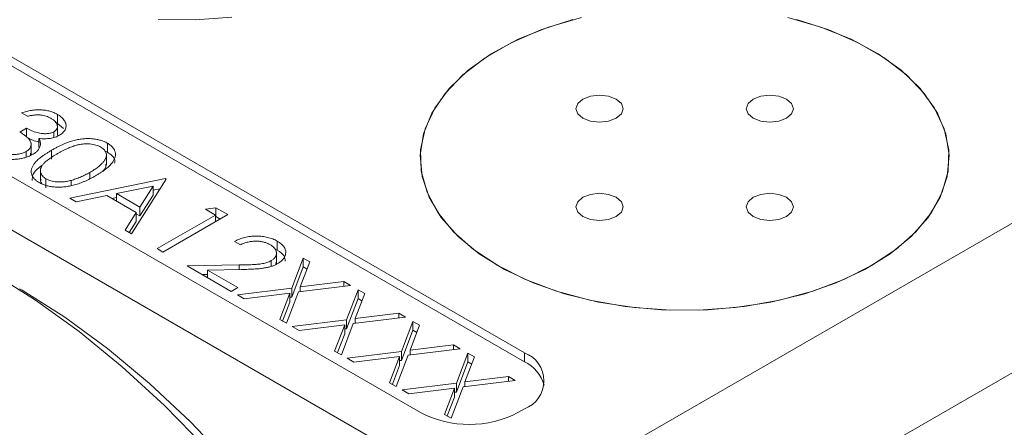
# Model space of a CAD drawing. Header units: inches. Extents: x 1.04 to 8.17, y 1.34 to 8.67.
# Tile 13 of 17: x 5.28 to 6.17, y 6.26 to 6.63. Entities that reach past the tile are written whole.
import ezdxf

# ---------------------------------------------------------------- set-up
doc = ezdxf.new("R2010")
doc.units = ezdxf.units.IN
doc.header["$MEASUREMENT"] = 0

msp = doc.modelspace()

# ---------------------------------------------------------------- linework, layer by layer
at = {"color": 7, "linetype": 'Continuous', "lineweight": 15}
for p, q in [((5.73751, 6.3287), (5.11879, 6.68588)), ((5.73751, 6.32054), (5.11879, 6.67772)), ((4.91054, 6.6488), (5.72065, 6.18114)), ((5.02451, 6.63146), (5.64322, 6.27428)), ((5.72065, 6.18114), (6.44567, 6.59968)), ((5.28604, 6.54371), (5.28075, 6.54677)), ((5.31137, 6.53807), (5.3134, 6.5372)), ((5.3134, 6.5372), (5.3134, 6.54536)), ((5.27924, 6.52932), (5.28529, 6.53281)), ((5.28529, 6.52465), (5.28529, 6.53281)), ((5.31004, 6.52442), (5.31004, 6.52966)), ((5.31327, 6.52653), (5.31327, 6.53536)), ((5.3134, 6.5372), (5.31873, 6.53269)), ((5.2963, 6.5154), (5.2963, 6.52356)), ((5.28491, 6.50687), (5.28491, 6.51166)), ((5.28938, 6.50908), (5.28938, 6.51929)), ((5.30793, 6.50457), (5.30793, 6.51274)), ((5.35652, 6.512), (5.35863, 6.51109)), ((5.35863, 6.51109), (5.35863, 6.51926)), ((5.28895, 6.50828), (5.28885, 6.51009)), ((5.35778, 6.49923), (5.35778, 6.50944)), ((5.29781, 6.49535), (5.29781, 6.48514)), ((6.5046, 6.49762), (5.77958, 6.07908)), ((5.3029, 6.47872), (5.3029, 6.48688)), ((5.32457, 6.46914), (5.41145, 6.48702)), ((5.32566, 6.48068), (5.32566, 6.48542)), ((5.3427, 6.48698), (5.3427, 6.49269)), ((5.4122, 6.48658), (5.38047, 6.43687)), ((5.41145, 6.48702), (5.4122, 6.48658)), ((5.41145, 6.4854), (5.41145, 6.48702)), ((5.40028, 6.4802), (5.3671, 6.47337)), ((5.38816, 6.46121), (5.40028, 6.4802)), ((5.40028, 6.47204), (5.40028, 6.4802)), ((5.40028, 6.47656), (5.40664, 6.47786)), ((5.33034, 6.46581), (5.32457, 6.46914)), ((5.35819, 6.47154), (5.33034, 6.46581)), ((5.3849, 6.45612), (5.35819, 6.47154)), ((5.36284, 6.46885), (5.3671, 6.46973)), ((5.3671, 6.47337), (5.38816, 6.46121)), ((5.3671, 6.46639), (5.3671, 6.47337)), ((5.38816, 6.45305), (5.40028, 6.47204)), ((5.38816, 6.45305), (5.38816, 6.46121)), ((5.44771, 6.45911), (5.45721, 6.4606)), ((5.45678, 6.45387), (5.44771, 6.45911)), ((5.45721, 6.4606), (5.46811, 6.45431)), ((5.45721, 6.45243), (5.45721, 6.4606)), ((5.37473, 6.44018), (5.3849, 6.45612)), ((5.3849, 6.44795), (5.3849, 6.45612)), ((5.3849, 6.45493), (5.38816, 6.45305)), ((5.40389, 6.42335), (5.45678, 6.45387)), ((5.46811, 6.45431), (5.40918, 6.42029)), ((5.45678, 6.44777), (5.45678, 6.45387)), ((5.45678, 6.45237), (5.45721, 6.45243)), ((5.45721, 6.45243), (5.46104, 6.45023)), ((5.38047, 6.43687), (5.37473, 6.44018)), ((5.37854, 6.43798), (5.3849, 6.44795)), ((5.40918, 6.42029), (5.40389, 6.42335)), ((5.47944, 6.42684), (5.47415, 6.42989)), ((5.51092, 6.42283), (5.51301, 6.42197)), ((5.51301, 6.42197), (5.51301, 6.43013)), ((5.51225, 6.41003), (5.51225, 6.42023)), ((5.52609, 6.3875), (5.53648, 6.41484)), ((5.53648, 6.41484), (5.54258, 6.41132)), ((5.53648, 6.40668), (5.53648, 6.41484)), ((5.43109, 6.40765), (5.47833, 6.40853)), ((5.47113, 6.38453), (5.43109, 6.40765)), ((5.48023, 6.40442), (5.44975, 6.40385)), ((5.44975, 6.40385), (5.47717, 6.38802)), ((5.44975, 6.39687), (5.44975, 6.40385)), ((5.47833, 6.40439), (5.47833, 6.40853)), ((5.50753, 6.40745), (5.50753, 6.41252)), ((5.51164, 6.40909), (5.5119, 6.41106)), ((5.52609, 6.37934), (5.53648, 6.40668)), ((5.54258, 6.41132), (5.5339, 6.3885)), ((5.53648, 6.40668), (5.54003, 6.40462)), ((5.44479, 6.39974), (5.44975, 6.39983)), ((5.47717, 6.38802), (5.47113, 6.38453)), ((5.4768, 6.38126), (5.52609, 6.3875)), ((5.52609, 6.37934), (5.52609, 6.3875)), ((5.57954, 6.38998), (5.53219, 6.38398)), ((5.5339, 6.3885), (5.57343, 6.39351)), ((5.5339, 6.3842), (5.5339, 6.3885)), ((5.57343, 6.39351), (5.57954, 6.38998)), ((5.57343, 6.38921), (5.57343, 6.39351)), ((5.57595, 6.35872), (5.58634, 6.38606)), ((5.58634, 6.38606), (5.59244, 6.38254)), ((5.58634, 6.37789), (5.58634, 6.38606)), ((5.4829, 6.37774), (5.4768, 6.38126)), ((5.52437, 6.38299), (5.4829, 6.37774)), ((5.51526, 6.35905), (5.52437, 6.38299)), ((5.53219, 6.38398), (5.52137, 6.35553)), ((5.52437, 6.37483), (5.52437, 6.38299)), ((5.52437, 6.37912), (5.52609, 6.37934)), ((5.57595, 6.35055), (5.58634, 6.37789)), ((5.59244, 6.38254), (5.58376, 6.35971)), ((5.58634, 6.37789), (5.58989, 6.37584)), ((5.51781, 6.35758), (5.52437, 6.37483)), ((5.52137, 6.35553), (5.51526, 6.35905)), ((5.6294, 6.3612), (5.58205, 6.3552)), ((5.58376, 6.35971), (5.62329, 6.36472)), ((5.58376, 6.35541), (5.58376, 6.35971)), ((5.62329, 6.36472), (5.6294, 6.3612)), ((5.62329, 6.36043), (5.62329, 6.36472)), ((5.52666, 6.35248), (5.57595, 6.35872)), ((5.53276, 6.34895), (5.52666, 6.35248)), ((5.57423, 6.35421), (5.53276, 6.34895)), ((5.56512, 6.33027), (5.57423, 6.35421)), ((5.58205, 6.3552), (5.57123, 6.32675)), ((5.57423, 6.34604), (5.57423, 6.35421)), ((5.57423, 6.35034), (5.57595, 6.35055)), ((5.57595, 6.35055), (5.57595, 6.35872)), ((5.62581, 6.32994), (5.6362, 6.35727)), ((5.6423, 6.35375), (5.63362, 6.33093)), ((5.6362, 6.35727), (5.6423, 6.35375)), ((5.6362, 6.34911), (5.6362, 6.35727)), ((5.56767, 6.3288), (5.57423, 6.34604)), ((5.62581, 6.32177), (5.6362, 6.34911)), ((5.6362, 6.34911), (5.63975, 6.34706)), ((5.67926, 6.33242), (5.63191, 6.32641)), ((5.63362, 6.33093), (5.67315, 6.33594)), ((5.67315, 6.33594), (5.67926, 6.33242)), ((5.67315, 6.33164), (5.67315, 6.33594)), ((5.57123, 6.32675), (5.56512, 6.33027)), ((5.57652, 6.32369), (5.62581, 6.32994)), ((5.58262, 6.32017), (5.57652, 6.32369)), ((5.62409, 6.32542), (5.58262, 6.32017)), ((5.61498, 6.30149), (5.62409, 6.32542)), ((5.63191, 6.32641), (5.62109, 6.29796)), ((5.62409, 6.31726), (5.62409, 6.32542)), ((5.62581, 6.32177), (5.62581, 6.32994)), ((5.63362, 6.32663), (5.63362, 6.33093)), ((5.67567, 6.30115), (5.68606, 6.32849)), ((5.69216, 6.32497), (5.68348, 6.30215)), ((5.68606, 6.32849), (5.69216, 6.32497)), ((5.68606, 6.32033), (5.68606, 6.32849)), ((5.73751, 6.32054), (5.73751, 6.3287)), ((5.61753, 6.30002), (5.62409, 6.31726)), ((5.62409, 6.32155), (5.62581, 6.32177)), ((5.67567, 6.29299), (5.68606, 6.32033)), ((5.68606, 6.32033), (5.68961, 6.31827)), ((5.68348, 6.30215), (5.72301, 6.30716)), ((5.72301, 6.30716), (5.72912, 6.30363)), ((5.72301, 6.30286), (5.72301, 6.30716)), ((5.62109, 6.29796), (5.61498, 6.30149)), ((5.62638, 6.29491), (5.67567, 6.30115)), ((5.67395, 6.29664), (5.63248, 6.29139)), ((5.66484, 6.2727), (5.67395, 6.29664)), ((5.68177, 6.29763), (5.67095, 6.26918)), ((5.67395, 6.28848), (5.67395, 6.29664)), ((5.67567, 6.29299), (5.67567, 6.30115)), ((5.72912, 6.30363), (5.68177, 6.29763)), ((5.68348, 6.29785), (5.68348, 6.30215)), ((5.63248, 6.29139), (5.62638, 6.29491)), ((5.66739, 6.27123), (5.67395, 6.28848)), ((5.67395, 6.29277), (5.67567, 6.29299)), ((5.67095, 6.26918), (5.66484, 6.2727)), ((5.73161, 6.27428), (5.73751, 6.27768))]:
    msp.add_line(p, q, dxfattribs=at)
at = {"color": 7, "linetype": 'Continuous', "lineweight": 15, "flags": 128}
for points in [[(5.40486, 6.63179), (5.43836, 6.63145), (5.47162, 6.63381)], [(6.05288, 6.4079), (6.02759, 6.39521), (5.99949, 6.38467), (5.96912, 6.3765), (5.93708, 6.37084), (5.90398, 6.36781), (5.87048, 6.36748), (5.83723, 6.36983), (5.80486, 6.37484), (5.77402, 6.3824), (5.7453, 6.39236), (5.71926, 6.40453), (5.69641, 6.41868), (5.67719, 6.43453), (5.66198, 6.45176), (5.65107, 6.47005), (5.64468, 6.48904), (5.64292, 6.50835), (5.64584, 6.52762), (5.65338, 6.54647), (5.66539, 6.56453), (5.68163, 6.58144), (5.7018, 6.59689), (5.72549, 6.61057), (5.75225, 6.62221), (5.78155, 6.63159)], [(5.78921, 6.63356), (5.75936, 6.62477), (5.73191, 6.61368), (5.7074, 6.60049), (5.68632, 6.58546), (5.66906, 6.56888), (5.65597, 6.55107), (5.6473, 6.53239), (5.64321, 6.51319), (5.6438, 6.49385), (5.64904, 6.47474), (5.65884, 6.45625), (5.673, 6.43872), (5.69125, 6.42249), (5.71323, 6.4079)], [(5.71323, 6.4079), (5.73852, 6.39521), (5.76662, 6.38467), (5.79698, 6.3765), (5.82903, 6.37084), (5.86212, 6.36781), (5.89562, 6.36748), (5.92888, 6.36983), (5.96124, 6.37484), (5.99209, 6.3824), (6.02081, 6.39236), (6.04684, 6.40453), (6.0697, 6.41868), (6.08891, 6.43453), (6.10413, 6.45176), (6.11503, 6.47005), (6.12143, 6.48904), (6.12318, 6.50835), (6.12026, 6.52762), (6.11272, 6.54647), (6.10072, 6.56453), (6.08447, 6.58144), (6.06431, 6.59689), (6.04062, 6.61057), (6.01386, 6.62221), (5.98455, 6.63159)], [(5.97689, 6.63356), (6.00675, 6.62477), (6.03419, 6.61368), (6.0587, 6.60049), (6.07978, 6.58546), (6.09704, 6.56888), (6.11013, 6.55107), (6.11881, 6.53239), (6.12289, 6.51319), (6.1223, 6.49385), (6.11706, 6.47474), (6.10727, 6.45625), (6.09311, 6.43872), (6.07486, 6.42249), (6.05288, 6.4079)], [(5.7906, 6.54182), (5.79755, 6.53914), (5.80574, 6.5382), (5.81394, 6.53914), (5.82089, 6.54182), (5.82553, 6.54583), (5.82716, 6.55056), (5.82553, 6.55529), (5.82089, 6.55931), (5.81394, 6.56199), (5.80574, 6.56293), (5.79755, 6.56199), (5.7906, 6.55931), (5.78595, 6.55529), (5.78432, 6.55056), (5.78595, 6.54583), (5.7906, 6.54182)], [(5.94522, 6.54182), (5.95217, 6.53914), (5.96036, 6.5382), (5.96856, 6.53914), (5.97551, 6.54182), (5.98015, 6.54583), (5.98178, 6.55056), (5.98015, 6.55529), (5.97551, 6.55931), (5.96856, 6.56199), (5.96036, 6.56293), (5.95217, 6.56199), (5.94522, 6.55931), (5.94058, 6.55529), (5.93895, 6.55056), (5.94058, 6.54583), (5.94522, 6.54182)], [(5.44767, 6.24245), (5.41045, 6.28071), (5.37216, 6.31598), (5.33305, 6.34803), (5.2934, 6.37662), (5.25348, 6.40157), (5.21356, 6.42271), (5.17391, 6.4399), (5.1348, 6.453), (5.09651, 6.46194), (5.05928, 6.46666), (5.02339, 6.46712), (4.98906, 6.46332), (4.96455, 6.4577)], [(5.7906, 6.45256), (5.79755, 6.44988), (5.80574, 6.44894), (5.81394, 6.44988), (5.82089, 6.45256), (5.82553, 6.45657), (5.82716, 6.4613), (5.82553, 6.46603), (5.82089, 6.47004), (5.81394, 6.47272), (5.80574, 6.47367), (5.79755, 6.47272), (5.7906, 6.47004), (5.78595, 6.46603), (5.78432, 6.4613), (5.78595, 6.45657), (5.7906, 6.45256)], [(5.94522, 6.45256), (5.95217, 6.44988), (5.96036, 6.44894), (5.96856, 6.44988), (5.97551, 6.45256), (5.98015, 6.45657), (5.98178, 6.4613), (5.98015, 6.46603), (5.97551, 6.47004), (5.96856, 6.47272), (5.96036, 6.47367), (5.95217, 6.47272), (5.94522, 6.47004), (5.94058, 6.46603), (5.93895, 6.4613), (5.94058, 6.45657), (5.94522, 6.45256)], [(5.73668, 5.61037), (5.73378, 5.65699), (5.72757, 5.70507), (5.71811, 5.75425), (5.70546, 5.80419), (5.68972, 5.85451), (5.67099, 5.90486), (5.64942, 5.95487), (5.62516, 6.00417), (5.59838, 6.05242), (5.56929, 6.09925), (5.53809, 6.14433), (5.50501, 6.18733), (5.47028, 6.22795), (5.43417, 6.26588), (5.39693, 6.30085), (5.35883, 6.3326), (5.32015, 6.36092), (5.28116, 6.38558), (5.27879, 6.38696)]]:
    msp.add_lwpolyline(points, dxfattribs=at)
at = {"color": 7, "linetype": 'Continuous', "lineweight": 15}
for centre, radius, start, end in [((5.72782, 6.30319), 0.02729, 290.78344, 69.21656), ((5.72337, 6.29053), 0.03317, 14.98645, 64.76977), ((5.68742, 6.35957), 0.09606, 242.60964, 297.39034)]:
    msp.add_arc(centre, radius, start, end, dxfattribs=at)
for points, knots in [([(5.28075, 6.54677), (5.28149, 6.54703), (5.28293, 6.54753), (5.28517, 6.54815), (5.28738, 6.54869), (5.28959, 6.54909), (5.29178, 6.54939), (5.29398, 6.54956), (5.29616, 6.54962), (5.29833, 6.54956), (5.30045, 6.5494), (5.30251, 6.54912), (5.3045, 6.54875), (5.30644, 6.54828), (5.30829, 6.5477), (5.31008, 6.54702), (5.31181, 6.54625), (5.31287, 6.54566), (5.3134, 6.54536)], [0, 0, 0, 0, 0.0726253, 0.1419766, 0.2089849, 0.2739569, 0.3368893, 0.398745, 0.4601159, 0.5208249, 0.5809945, 0.6401519, 0.6986225, 0.7572711, 0.8164267, 0.876254, 0.9371653, 1, 1, 1, 1]), ([(5.30743, 6.54183), (5.30674, 6.54221), (5.30538, 6.54294), (5.30309, 6.5438), (5.3007, 6.54444), (5.29859, 6.54478), (5.29684, 6.54491), (5.29548, 6.54494), (5.29405, 6.54492), (5.29256, 6.5448), (5.29101, 6.54465), (5.28941, 6.5444), (5.28774, 6.54409), (5.28662, 6.54384), (5.28604, 6.54371)], [0, 0, 0, 0, 0.1227119, 0.239685, 0.3518159, 0.4637661, 0.5208178, 0.5794483, 0.6406041, 0.7052975, 0.7736339, 0.8446694, 0.9200565, 1, 1, 1, 1]), ([(5.31004, 6.52966), (5.31034, 6.52984), (5.31094, 6.5302), (5.31166, 6.53082), (5.31226, 6.53147), (5.31274, 6.53216), (5.31305, 6.5329), (5.31324, 6.53368), (5.31329, 6.5345), (5.31318, 6.53535), (5.31299, 6.53622), (5.31261, 6.53708), (5.3121, 6.53792), (5.31145, 6.53874), (5.31065, 6.53955), (5.30971, 6.54033), (5.30864, 6.5411), (5.30784, 6.54159), (5.30743, 6.54183)], [0, 0, 0, 0, 0.055275, 0.109966, 0.163247, 0.218076, 0.273301, 0.330909, 0.390995, 0.454176, 0.518862, 0.583311, 0.648517, 0.715031, 0.782502, 0.852323, 0.924928, 1, 1, 1, 1]), ([(5.3134, 6.54536), (5.31415, 6.54491), (5.31563, 6.544), (5.31744, 6.54247), (5.31893, 6.54084), (5.32007, 6.53913), (5.32084, 6.53737), (5.32119, 6.53562), (5.32112, 6.53389), (5.32065, 6.5322), (5.3198, 6.5306), (5.31864, 6.52911), (5.31716, 6.52776), (5.31592, 6.52698), (5.3153, 6.52659)], [0, 0, 0, 0, 0.090254, 0.17854, 0.266093, 0.354631, 0.441886, 0.525747, 0.608114, 0.690197, 0.770821, 0.848326, 0.924012, 1, 1, 1, 1]), ([(5.28491, 6.51166), (5.28543, 6.51199), (5.28648, 6.51265), (5.2877, 6.51381), (5.2886, 6.51508), (5.28917, 6.51645), (5.28943, 6.51787), (5.28935, 6.51931), (5.28887, 6.52074), (5.2882, 6.52193), (5.28747, 6.5229), (5.28675, 6.52368), (5.28585, 6.5245), (5.28483, 6.52538), (5.28366, 6.5263), (5.28233, 6.52727), (5.28085, 6.52829), (5.27979, 6.52897), (5.27924, 6.52932)], [0, 0, 0, 0, 0.066909, 0.133485, 0.201035, 0.271234, 0.34288, 0.413836, 0.485977, 0.56023, 0.599884, 0.644055, 0.691892, 0.744688, 0.801492, 0.862858, 0.929328, 1, 1, 1, 1]), ([(5.28529, 6.53281), (5.28603, 6.5324), (5.28748, 6.53159), (5.28986, 6.53055), (5.29226, 6.52963), (5.29474, 6.52892), (5.29716, 6.52836), (5.29946, 6.52799), (5.30162, 6.52783), (5.30364, 6.52786), (5.30549, 6.52809), (5.30719, 6.52845), (5.30872, 6.52897), (5.3096, 6.52943), (5.31004, 6.52966)], [0, 0, 0, 0, 0.1101656, 0.2157873, 0.3180274, 0.417574, 0.5116505, 0.5961621, 0.6729345, 0.7436696, 0.810677, 0.874059, 0.9366963, 1, 1, 1, 1]), ([(5.28529, 6.52465), (5.28603, 6.52423), (5.28748, 6.52342), (5.28986, 6.52239), (5.29226, 6.52147), (5.29464, 6.52078), (5.29622, 6.52041), (5.29695, 6.52026)], [0, 0, 0, 0, 0.1101656, 0.2157873, 0.3180274, 0.417574, 0.5000001, 0.5000001, 0.5000001, 0.5000001]), ([(5.3153, 6.52659), (5.31466, 6.52624), (5.3134, 6.52556), (5.3113, 6.52472), (5.30907, 6.52407), (5.30673, 6.52359), (5.30427, 6.52331), (5.30171, 6.5232), (5.29902, 6.52327), (5.29723, 6.52347), (5.2963, 6.52356)], [0, 0, 0, 0, 0.128068, 0.250608, 0.37063, 0.490072, 0.610375, 0.734313, 0.863217, 1, 1, 1, 1]), ([(5.2963, 6.52356), (5.29662, 6.52303), (5.29727, 6.52196), (5.29778, 6.52031), (5.29796, 6.51864), (5.29776, 6.51753), (5.29766, 6.51697)], [0, 0, 0, 0, 0.2538796, 0.5030089, 0.7502911, 1, 1, 1, 1]), ([(5.30793, 6.51274), (5.30888, 6.51328), (5.31072, 6.51433), (5.31352, 6.51581), (5.31622, 6.51714), (5.31884, 6.51833), (5.32134, 6.5194), (5.32379, 6.5203), (5.32614, 6.52108), (5.32841, 6.52172), (5.33063, 6.52224), (5.3328, 6.52267), (5.33495, 6.52299), (5.33705, 6.52323), (5.33913, 6.52337), (5.34117, 6.52343), (5.34318, 6.52338), (5.34515, 6.52325), (5.34708, 6.52302), (5.34894, 6.52272), (5.35074, 6.52235), (5.35246, 6.52188), (5.35412, 6.52135), (5.3557, 6.52073), (5.35722, 6.52004), (5.35815, 6.51952), (5.35863, 6.51926)], [0, 0, 0, 0, 0.068595, 0.133246, 0.194313, 0.251279, 0.304513, 0.354235, 0.400481, 0.443411, 0.484015, 0.523252, 0.561042, 0.5979, 0.633518, 0.668314, 0.702496, 0.736685, 0.770293, 0.803437, 0.835913, 0.86846, 0.900847, 0.933467, 0.966258, 1, 1, 1, 1]), ([(5.25744, 6.51312), (5.258, 6.51281), (5.2591, 6.5122), (5.26086, 6.5114), (5.26263, 6.51069), (5.26445, 6.51013), (5.2663, 6.50966), (5.26819, 6.50932), (5.27011, 6.50909), (5.27204, 6.50898), (5.27395, 6.50897), (5.27579, 6.50906), (5.27754, 6.50924), (5.2792, 6.50953), (5.28077, 6.50991), (5.28225, 6.5104), (5.28366, 6.51097), (5.28449, 6.51143), (5.28491, 6.51166)], [0, 0, 0, 0, 0.076072, 0.148752, 0.218403, 0.28576, 0.350598, 0.414964, 0.478069, 0.541761, 0.60435, 0.664075, 0.721464, 0.777587, 0.832644, 0.887844, 0.94346, 1, 1, 1, 1]), ([(5.29668, 6.4835), (5.29622, 6.48377), (5.29532, 6.48431), (5.29412, 6.48518), (5.29306, 6.48609), (5.29214, 6.48704), (5.29132, 6.48802), (5.29068, 6.48906), (5.29016, 6.49012), (5.28977, 6.49122), (5.28954, 6.49235), (5.28945, 6.49351), (5.28955, 6.49468), (5.28981, 6.49588), (5.29021, 6.4971), (5.29079, 6.49834), (5.29152, 6.49961), (5.29242, 6.5009), (5.29353, 6.50223), (5.29486, 6.5036), (5.29647, 6.50501), (5.29829, 6.50646), (5.30034, 6.50798), (5.30265, 6.50953), (5.30518, 6.51113), (5.307, 6.51219), (5.30793, 6.51274)], [0, 0, 0, 0, 0.033787, 0.066622, 0.099285, 0.131361, 0.163585, 0.196104, 0.228902, 0.262158, 0.295991, 0.330218, 0.36506, 0.400951, 0.43762, 0.475708, 0.515381, 0.556414, 0.599765, 0.646424, 0.696431, 0.749782, 0.806573, 0.867436, 0.931887, 1, 1, 1, 1]), ([(5.29766, 6.51697), (5.29755, 6.51659), (5.29735, 6.51582), (5.2968, 6.5147), (5.29618, 6.51362), (5.29537, 6.51258), (5.29442, 6.51159), (5.29333, 6.51065), (5.29209, 6.50974), (5.29117, 6.50918), (5.29071, 6.5089)], [0, 0, 0, 0, 0.128136, 0.254173, 0.378112, 0.501712, 0.623986, 0.747096, 0.872875, 1, 1, 1, 1]), ([(5.35276, 6.51567), (5.35207, 6.51602), (5.3507, 6.51674), (5.34829, 6.51757), (5.3456, 6.51815), (5.34321, 6.51846), (5.3412, 6.51861), (5.33964, 6.51862), (5.33806, 6.51857), (5.33646, 6.51843), (5.33484, 6.51824), (5.33319, 6.51796), (5.33152, 6.51761), (5.3298, 6.51719), (5.32803, 6.51666), (5.3262, 6.51602), (5.32425, 6.51527), (5.32224, 6.51437), (5.32011, 6.51338), (5.3179, 6.51226), (5.31557, 6.51104), (5.31403, 6.51015), (5.31324, 6.5097)], [0, 0, 0, 0, 0.060387, 0.120883, 0.182755, 0.247811, 0.281299, 0.315088, 0.349702, 0.384857, 0.420966, 0.458511, 0.497175, 0.537602, 0.580503, 0.627468, 0.678388, 0.733983, 0.793747, 0.857714, 0.926698, 1, 1, 1, 1]), ([(5.3427, 6.49269), (5.3434, 6.4931), (5.34477, 6.49391), (5.34673, 6.49512), (5.34848, 6.49634), (5.35011, 6.49751), (5.35155, 6.49868), (5.35287, 6.49981), (5.35398, 6.50094), (5.35497, 6.50204), (5.3558, 6.50311), (5.35647, 6.50416), (5.35702, 6.50518), (5.35742, 6.50618), (5.35769, 6.50715), (5.35779, 6.5081), (5.35778, 6.50902), (5.35755, 6.51018), (5.357, 6.51156), (5.35601, 6.51311), (5.35459, 6.51449), (5.35337, 6.51527), (5.35276, 6.51567)], [0, 0, 0, 0, 0.065681, 0.128486, 0.188175, 0.245106, 0.299448, 0.350823, 0.399942, 0.446672, 0.491255, 0.533376, 0.573853, 0.612526, 0.649597, 0.685532, 0.720106, 0.753838, 0.818925, 0.880493, 0.940311, 1, 1, 1, 1]), ([(5.35863, 6.51926), (5.35909, 6.51898), (5.36, 6.51843), (5.36122, 6.51755), (5.36231, 6.51662), (5.36325, 6.51565), (5.36407, 6.51465), (5.36474, 6.5136), (5.36529, 6.51251), (5.36567, 6.51138), (5.36593, 6.51023), (5.36601, 6.50904), (5.36592, 6.50783), (5.36569, 6.50659), (5.36526, 6.50533), (5.3647, 6.50405), (5.36394, 6.50274), (5.36306, 6.5014), (5.36194, 6.50004), (5.36063, 6.49864), (5.35907, 6.49722), (5.3573, 6.49576), (5.35529, 6.49426), (5.35307, 6.49274), (5.3506, 6.49118), (5.34886, 6.49015), (5.34797, 6.48962)], [0, 0, 0, 0, 0.033788, 0.067194, 0.099862, 0.132567, 0.165151, 0.197913, 0.231319, 0.265083, 0.299255, 0.334399, 0.369943, 0.406284, 0.444064, 0.482998, 0.523354, 0.565537, 0.609613, 0.656391, 0.705885, 0.758325, 0.813832, 0.872795, 0.934722, 1, 1, 1, 1]), ([(5.35863, 6.51109), (5.36018, 6.51001), (5.3633, 6.50785), (5.36598, 6.50422), (5.36537, 6.50187), (5.36512, 6.50094)], [0, 0, 0, 0, 0.375879, 0.751749, 1, 1, 1, 1]), ([(5.29071, 6.5089), (5.28985, 6.50844), (5.28814, 6.50753), (5.28517, 6.50643), (5.28196, 6.50554), (5.2785, 6.50491), (5.27493, 6.50452), (5.2713, 6.50441), (5.26769, 6.50461), (5.26412, 6.50509), (5.26064, 6.50584), (5.25733, 6.50687), (5.25416, 6.50814), (5.25227, 6.50917), (5.2513, 6.50969)], [0, 0, 0, 0, 0.079648, 0.158922, 0.239619, 0.322609, 0.406035, 0.487602, 0.569685, 0.653036, 0.737436, 0.822478, 0.909748, 1, 1, 1, 1]), ([(5.31324, 6.5097), (5.31245, 6.50924), (5.31093, 6.50836), (5.30881, 6.50702), (5.30688, 6.50574), (5.30514, 6.50453), (5.30363, 6.50335), (5.3023, 6.50224), (5.30118, 6.50118), (5.30027, 6.50015), (5.29954, 6.49917), (5.29894, 6.4982), (5.29844, 6.49725), (5.2981, 6.49632), (5.29789, 6.49539), (5.29778, 6.49447), (5.29784, 6.49357), (5.29805, 6.4924), (5.2986, 6.49101), (5.29965, 6.48946), (5.30105, 6.48806), (5.30228, 6.48728), (5.3029, 6.48688)], [0, 0, 0, 0, 0.0729511, 0.1415837, 0.2059265, 0.2653014, 0.3205972, 0.3718165, 0.4187898, 0.4616987, 0.5021336, 0.5408043, 0.5781805, 0.6142969, 0.6496782, 0.6842995, 0.718359, 0.7520809, 0.8176524, 0.8797221, 0.9399656, 1, 1, 1, 1]), ([(5.29033, 6.48527), (5.29039, 6.48719), (5.29053, 6.49193), (5.29548, 6.49647), (5.29913, 6.49883), (5.29956, 6.4991)], [0, 0, 0, 0, 0.374879, 0.926592, 1, 1, 1, 1]), ([(5.35406, 6.49367), (5.35475, 6.49416), (5.35735, 6.49601), (5.3573, 6.49848), (5.35726, 6.5003)], [0, 0, 0, 0, 0.264735, 1, 1, 1, 1]), ([(5.34797, 6.48962), (5.34705, 6.48911), (5.34528, 6.48811), (5.3426, 6.48669), (5.33996, 6.48541), (5.3374, 6.48425), (5.33488, 6.48324), (5.33242, 6.48235), (5.33003, 6.48157), (5.32767, 6.48094), (5.32538, 6.48042), (5.32313, 6.48), (5.32091, 6.47966), (5.31873, 6.47942), (5.31659, 6.47927), (5.31448, 6.47924), (5.31241, 6.47928), (5.31039, 6.47942), (5.30843, 6.47966), (5.30652, 6.47996), (5.3047, 6.48036), (5.30294, 6.48082), (5.30126, 6.48137), (5.29966, 6.482), (5.2981, 6.4827), (5.29715, 6.48323), (5.29668, 6.4835)], [0, 0, 0, 0, 0.065063, 0.126773, 0.185516, 0.240765, 0.29298, 0.34225, 0.388919, 0.432776, 0.474628, 0.514775, 0.553606, 0.591426, 0.628028, 0.663804, 0.698984, 0.733591, 0.767628, 0.801208, 0.834264, 0.866981, 0.89972, 0.932702, 0.966176, 1, 1, 1, 1]), ([(5.29839, 6.48612), (5.29818, 6.4856), (5.29769, 6.48434), (5.29858, 6.48315), (5.2991, 6.48245)], [0, 0, 0, 0, 0.413879, 1, 1, 1, 1]), ([(5.3029, 6.48688), (5.30358, 6.48652), (5.30494, 6.4858), (5.30736, 6.485), (5.30999, 6.48438), (5.31236, 6.48408), (5.31435, 6.48395), (5.31589, 6.48393), (5.31745, 6.484), (5.31905, 6.48413), (5.32067, 6.48433), (5.32232, 6.48462), (5.32399, 6.48498), (5.32509, 6.48528), (5.32566, 6.48542)], [0, 0, 0, 0, 0.1128134, 0.2253939, 0.3395948, 0.4596754, 0.5217352, 0.5839258, 0.6481741, 0.713881, 0.7810045, 0.8514509, 0.9240507, 1, 1, 1, 1]), ([(5.32566, 6.48542), (5.32636, 6.48563), (5.32779, 6.48603), (5.32991, 6.48672), (5.33201, 6.48751), (5.33415, 6.48837), (5.33627, 6.48933), (5.33842, 6.49036), (5.34058, 6.49149), (5.34199, 6.49228), (5.3427, 6.49269)], [0, 0, 0, 0, 0.110588, 0.224542, 0.342503, 0.464324, 0.590756, 0.722227, 0.858843, 1, 1, 1, 1]), ([(5.47415, 6.42989), (5.47489, 6.43027), (5.47633, 6.43103), (5.47866, 6.43201), (5.48103, 6.43285), (5.48349, 6.43353), (5.48601, 6.43407), (5.4886, 6.43446), (5.49127, 6.43469), (5.49397, 6.43477), (5.49666, 6.43471), (5.49928, 6.43449), (5.50181, 6.43413), (5.50426, 6.43363), (5.50659, 6.43297), (5.50885, 6.43218), (5.51102, 6.43123), (5.51234, 6.4305), (5.51301, 6.43013)], [0, 0, 0, 0, 0.068791, 0.135103, 0.198979, 0.261904, 0.323495, 0.385195, 0.446969, 0.509765, 0.572251, 0.633405, 0.693251, 0.752583, 0.812579, 0.873275, 0.93555, 1, 1, 1, 1]), ([(5.50669, 6.4268), (5.50622, 6.42706), (5.50529, 6.42757), (5.5038, 6.42824), (5.50225, 6.42881), (5.50065, 6.42928), (5.499, 6.42966), (5.49729, 6.42993), (5.49552, 6.4301), (5.49372, 6.43018), (5.4919, 6.43015), (5.49008, 6.43001), (5.48827, 6.42975), (5.48647, 6.4294), (5.48468, 6.42892), (5.48291, 6.42833), (5.48114, 6.42764), (5.48001, 6.42711), (5.47944, 6.42684)], [0, 0, 0, 0, 0.064439, 0.126547, 0.186887, 0.245878, 0.304041, 0.362191, 0.420976, 0.48066, 0.5406, 0.600689, 0.661936, 0.724443, 0.789038, 0.856314, 0.926352, 1, 1, 1, 1]), ([(5.50753, 6.41252), (5.50792, 6.41276), (5.5087, 6.41323), (5.50967, 6.41401), (5.51051, 6.41482), (5.51119, 6.41568), (5.51169, 6.41658), (5.51203, 6.41753), (5.51224, 6.41851), (5.51227, 6.41952), (5.51214, 6.42055), (5.51186, 6.42154), (5.51141, 6.42251), (5.51079, 6.42344), (5.51001, 6.42434), (5.50907, 6.4252), (5.50797, 6.42603), (5.50712, 6.42654), (5.50669, 6.4268)], [0, 0, 0, 0, 0.061965, 0.122122, 0.180988, 0.239933, 0.299906, 0.359989, 0.421776, 0.486576, 0.551535, 0.615018, 0.677259, 0.73973, 0.80305, 0.866495, 0.931973, 1, 1, 1, 1]), ([(5.51301, 6.43013), (5.51364, 6.42975), (5.51488, 6.429), (5.51648, 6.42778), (5.51784, 6.42654), (5.51895, 6.42525), (5.51977, 6.42391), (5.52033, 6.42253), (5.52068, 6.42112), (5.5207, 6.41969), (5.52054, 6.41826), (5.52013, 6.41688), (5.51953, 6.41555), (5.51873, 6.41426), (5.51767, 6.41305), (5.51644, 6.41188), (5.51497, 6.41077), (5.51386, 6.41009), (5.51329, 6.40974)], [0, 0, 0, 0, 0.069475, 0.136517, 0.200789, 0.26383, 0.325735, 0.387291, 0.449509, 0.512968, 0.576275, 0.63758, 0.697903, 0.757172, 0.816599, 0.876653, 0.93729, 1, 1, 1, 1]), ([(5.51301, 6.42197), (5.51551, 6.42032), (5.51989, 6.41742), (5.52012, 6.41361), (5.52022, 6.41197)], [0, 0, 0, 0, 0.569414, 1, 1, 1, 1]), ([(5.47833, 6.40853), (5.47947, 6.40855), (5.48165, 6.40857), (5.48479, 6.40864), (5.48766, 6.40873), (5.49026, 6.40883), (5.49259, 6.40898), (5.49467, 6.40911), (5.49646, 6.40929), (5.49849, 6.40953), (5.50076, 6.40995), (5.50326, 6.41061), (5.50555, 6.41146), (5.50687, 6.41217), (5.50753, 6.41252)], [0, 0, 0, 0, 0.110803, 0.212829, 0.306101, 0.390647, 0.466924, 0.534481, 0.593587, 0.644557, 0.7362, 0.825024, 0.911986, 1, 1, 1, 1]), ([(5.51329, 6.40974), (5.51244, 6.40929), (5.51076, 6.40838), (5.50789, 6.40728), (5.50481, 6.40638), (5.50204, 6.40583), (5.49962, 6.40549), (5.49756, 6.40525), (5.49526, 6.40504), (5.49271, 6.40487), (5.48994, 6.40471), (5.48691, 6.40458), (5.48365, 6.40449), (5.4814, 6.40445), (5.48023, 6.40442)], [0, 0, 0, 0, 0.098702, 0.195672, 0.292422, 0.391343, 0.444462, 0.504229, 0.570352, 0.642546, 0.722288, 0.807921, 0.90047, 1, 1, 1, 1])]:
    msp.add_open_spline(points, degree=3, knots=knots, dxfattribs=at)

doc.saveas('drawing.dxf')
